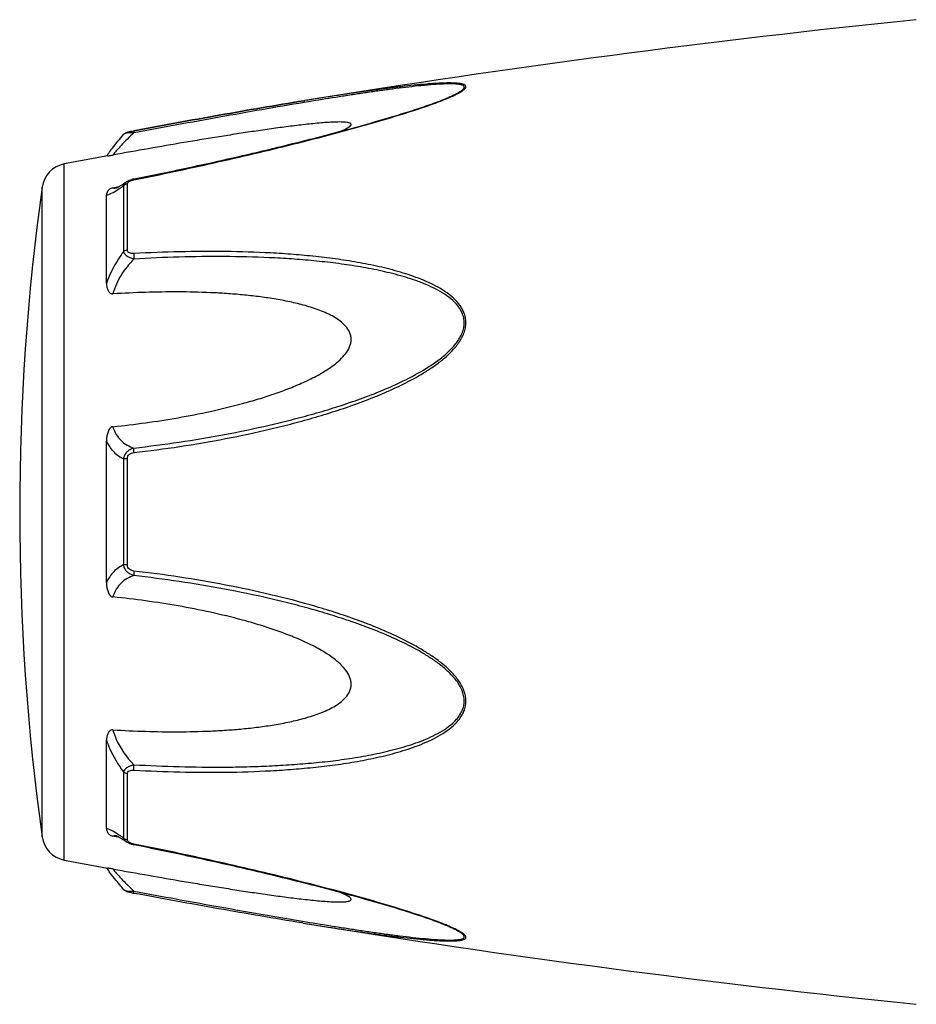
# Model space of a CAD drawing. Header units: millimetres. Extents: x 14365 to 105143, y -126377 to -22383.
# Tile 132 of 256: x 74070 to 74112, y -125672 to -125625. Entities that reach past the tile are written whole.
import ezdxf

# ---------------------------------------------------------------- set-up
doc = ezdxf.new("R2010")
doc.units = ezdxf.units.MM

msp = doc.modelspace()

# ---------------------------------------------------------------- linework, layer by layer
at = {"color": 0, "linetype": 'Continuous'}
for p, q in [((74083.135, -125628.77), (74083.105, -125628.774)), ((74083.105, -125628.774), (74083.135, -125628.77)), ((74083.153, -125628.767), (74083.135, -125628.77)), ((74089.863, -125628.657), (74089.866, -125628.656)), ((74083.329, -125628.821), (74083.119, -125628.856)), ((74075.031, -125630.196), (74075.048, -125630.193)), ((74074.572, -125630.364), (74074.572, -125630.364)), ((74075.068, -125630.294), (74075.05, -125630.297)), ((74071.75, -125664.778), (74071.75, -125631.77)), ((74075.044, -125632.483), (74075.219, -125632.448)), ((74070.701, -125663.679), (74070.701, -125632.869)), ((74074.058, -125632.9), (74074.208, -125632.872)), ((74074.208, -125632.872), (74074.337, -125632.847)), ((74074.219, -125632.907), (74074.219, -125632.907)), ((74074.566, -125635.923), (74074.566, -125632.8)), ((74074.685, -125632.624), (74074.692, -125632.619)), ((74074.692, -125632.619), (74074.693, -125632.618)), ((74074.744, -125635.852), (74074.744, -125632.71)), ((74073.75, -125637.434), (74073.75, -125633.25)), ((74073.75, -125651.622), (74073.75, -125644.909)), ((74074.566, -125650.771), (74074.566, -125645.759)), ((74074.744, -125650.785), (74074.744, -125645.745)), ((74073.75, -125663.29), (74073.75, -125659.101)), ((74074.566, -125663.739), (74074.566, -125660.611)), ((74074.744, -125663.829), (74074.744, -125660.683)), ((74074.213, -125663.67), (74074.058, -125663.64)), ((74074.34, -125663.694), (74074.213, -125663.67)), ((74074.22, -125663.633), (74074.22, -125663.633)), ((74074.693, -125663.921), (74074.684, -125663.915)), ((74074.693, -125663.921), (74074.693, -125663.921)), ((74075.235, -125664.094), (74075.044, -125664.055)), ((74083.078, -125667.769), (74083.03, -125667.761)), ((74089.842, -125667.876), (74089.841, -125667.876))]:
    msp.add_line(p, q, dxfattribs=at)
for centre, radius, start, end in [((74163.224, -126122.314), 500, 95.86353, 99.2151), ((74085.43, -125617.924), 11.634, 291.7214, 292.5819), ((74086.406, -125620.276), 9.088, 292.5987, 293.6391), ((74163.224, -126122.314), 499, 100.32224, 100.56288), ((74080.958, -125636.459), 8.803, 144.3884, 144.9605), ((74082.013, -125637.214), 10.1, 143.5801, 144.3916), ((74071.989, -125633.048), 1.3, 100.5629, 172.094), ((74075.32, -125633.879), 1.423, 101.209, 104.7713), ((74181.636, -125648.274), 112, 172.09404, 187.90596), ((74074.112, -125632.354), 0.564, 280.0673, 280.9293), ((74070.964, -125627.835), 6.132, 302.8759, 303.8307), ((74071.989, -125663.501), 1.3, 187.906, 259.4371), ((74070.711, -125669.109), 6.609, 55.991, 57.3511), ((74068.918, -125671.754), 9.805, 54.8309, 55.9509), ((74074.829, -125663.828), 0.085, 180.0437, 189.0843), ((74075.342, -125662.558), 1.527, 257.9795, 258.733), ((74163.224, -125174.234), 499, 259.43712, 259.67709), ((74080.644, -125660.319), 8.414, 214.9878, 215.2793), ((74081.924, -125659.406), 9.986, 215.3091, 216.3792), ((74076.523, -125658.363), 8.129, 259.0591, 259.5501), ((74163.224, -125174.234), 500, 260.77609, 264.13647), ((74085.37, -125678.76), 11.789, 67.6569, 68.2206), ((74086.33, -125676.439), 9.277, 66.4168, 67.6933)]:
    msp.add_arc(centre, radius, start, end, dxfattribs=at)
for points, knots in [([(74090.05, -125628.601), (74090.128, -125628.567), (74090.275, -125628.5), (74090.475, -125628.396), (74090.618, -125628.309), (74090.707, -125628.239), (74090.762, -125628.184), (74090.8, -125628.121), (74090.781, -125628.063), (74090.747, -125628.031), (74090.698, -125628.005), (74090.635, -125627.983), (74090.559, -125627.966), (74090.436, -125627.947), (74090.26, -125627.933), (74090.029, -125627.929), (74089.776, -125627.933), (74089.507, -125627.944), (74089.227, -125627.961), (74088.836, -125627.991), (74088.333, -125628.038), (74087.717, -125628.106), (74087.086, -125628.184), (74086.445, -125628.269), (74085.796, -125628.36), (74085.142, -125628.455), (74084.26, -125628.589), (74083.597, -125628.695), (74083.153, -125628.767)], [0, 0, 0, 0, 0.02948, 0.055907, 0.078214, 0.087353, 0.094931, 0.105555, 0.109954, 0.115017, 0.121315, 0.129009, 0.138057, 0.148338, 0.172058, 0.199047, 0.228459, 0.259634, 0.292171, 0.325754, 0.395293, 0.467136, 0.540634, 0.615369, 0.691049, 0.767475, 0.844512, 1, 1, 1, 1]), ([(74089.866, -125628.656), (74089.947, -125628.622), (74090.101, -125628.555), (74090.316, -125628.452), (74090.474, -125628.365), (74090.579, -125628.295), (74090.639, -125628.248), (74090.683, -125628.202), (74090.711, -125628.159), (74090.716, -125628.115), (74090.695, -125628.078), (74090.656, -125628.049), (74090.601, -125628.026), (74090.533, -125628.008), (74090.418, -125627.988), (74090.251, -125627.975), (74090.028, -125627.971), (74089.783, -125627.976), (74089.426, -125627.993), (74088.957, -125628.03), (74088.375, -125628.088), (74087.774, -125628.159), (74087.159, -125628.238), (74086.534, -125628.324), (74085.902, -125628.415), (74085.265, -125628.511), (74084.406, -125628.645), (74083.761, -125628.75), (74083.329, -125628.821)], [0, 0, 0, 0, 0.03089, 0.059177, 0.083881, 0.094457, 0.103528, 0.11093, 0.116684, 0.121223, 0.125685, 0.131127, 0.137993, 0.146338, 0.156051, 0.17896, 0.205464, 0.234539, 0.265468, 0.331155, 0.400252, 0.471609, 0.544574, 0.618731, 0.693793, 0.769568, 0.845928, 1, 1, 1, 1]), ([(74075.048, -125630.193), (74076.397, -125629.943), (74079.08, -125629.455), (74081.767, -125628.992), (74083.105, -125628.774)], [0, 0, 0, 0, 0.502936, 1, 1, 1, 1]), ([(74075.049, -125632.521), (74076.323, -125632.267), (74078.228, -125631.865), (74080.754, -125631.283), (74082.634, -125630.827), (74084.189, -125630.43), (74085.419, -125630.097), (74086.624, -125629.759), (74087.802, -125629.408), (74088.935, -125629.033), (74089.476, -125628.835), (74089.736, -125628.732)], [0, 0, 0, 0, 0.256646, 0.384673, 0.512244, 0.638988, 0.701822, 0.764153, 0.886175, 0.944757, 1, 1, 1, 1]), ([(74083.105, -125628.774), (74081.768, -125628.992), (74079.081, -125629.455), (74076.398, -125629.944), (74075.049, -125630.193)], [0, 0, 0, 0, 0.496975, 1, 1, 1, 1]), ([(74075.219, -125632.448), (74076.493, -125632.193), (74078.399, -125631.791), (74080.926, -125631.209), (74082.495, -125630.829), (74083.743, -125630.514), (74084.671, -125630.272), (74085.591, -125630.022), (74086.5, -125629.767), (74087.392, -125629.505), (74088.26, -125629.235), (74089.085, -125628.958), (74089.615, -125628.761), (74089.866, -125628.656)], [0, 0, 0, 0, 0.25737, 0.385747, 0.513657, 0.577329, 0.64069, 0.703648, 0.766063, 0.827658, 0.887975, 0.946116, 1, 1, 1, 1]), ([(74083.119, -125628.856), (74081.782, -125629.078), (74079.097, -125629.55), (74076.416, -125630.043), (74075.068, -125630.294)], [0, 0, 0, 0, 0.497132, 1, 1, 1, 1]), ([(74084.85, -125630.223), (74084.899, -125630.202), (74084.992, -125630.161), (74085.12, -125630.098), (74085.227, -125630.037), (74085.297, -125629.986), (74085.334, -125629.945), (74085.349, -125629.918), (74085.352, -125629.891), (74085.34, -125629.867), (74085.318, -125629.848), (74085.271, -125629.824), (74085.192, -125629.805), (74085.078, -125629.79), (74084.89, -125629.779), (74084.626, -125629.781), (74084.286, -125629.798), (74083.924, -125629.825), (74083.548, -125629.86), (74083.163, -125629.901), (74082.77, -125629.947), (74082.373, -125629.996), (74081.971, -125630.049), (74081.429, -125630.124), (74080.747, -125630.223), (74079.923, -125630.348), (74079.094, -125630.48), (74078.26, -125630.616), (74077.143, -125630.803), (74075.741, -125631.046), (74074.62, -125631.246), (74074.058, -125631.347)], [0, 0, 0, 0, 0.013224, 0.025246, 0.035584, 0.043707, 0.046793, 0.049242, 0.051265, 0.053246, 0.055591, 0.058505, 0.066098, 0.075763, 0.087038, 0.112872, 0.141444, 0.171707, 0.203125, 0.235343, 0.268137, 0.301392, 0.33501, 0.368911, 0.437385, 0.506544, 0.576211, 0.646269, 0.71663, 0.85801, 1, 1, 1, 1]), ([(74074.572, -125630.364), (74074.601, -125630.331), (74074.667, -125630.282), (74074.782, -125630.247), (74074.901, -125630.221), (74074.986, -125630.204), (74075.031, -125630.196)], [0, 0, 0, 0, 0.265729, 0.479644, 0.722816, 1, 1, 1, 1]), ([(74075.048, -125630.193), (74075.045, -125630.193), (74075.044, -125630.206), (74075.043, -125630.224), (74075.046, -125630.258), (74075.049, -125630.283), (74075.05, -125630.297)], [0, 0, 0, 0, 0.078563, 0.274425, 0.586251, 1, 1, 1, 1]), ([(74073.885, -125631.218), (74073.933, -125631.153), (74074.153, -125630.861), (74074.385, -125630.579), (74074.572, -125630.365)], [0, 0, 0, 0, 0.221481, 1, 1, 1, 1]), ([(74075.05, -125630.297), (74074.841, -125630.489), (74074.557, -125630.769), (74074.234, -125631.126), (74074.108, -125631.28), (74074.058, -125631.347)], [0, 0, 0, 0, 0.588807, 0.825815, 1, 1, 1, 1]), ([(74075.05, -125630.297), (74074.995, -125630.295), (74074.891, -125630.294), (74074.75, -125630.304), (74074.652, -125630.322), (74074.597, -125630.344), (74074.578, -125630.357), (74074.572, -125630.364)], [0, 0, 0, 0, 0.33971, 0.636245, 0.862204, 0.94183, 1, 1, 1, 1]), ([(74073.811, -125631.39), (74073.823, -125631.387), (74073.906, -125631.373), (74073.988, -125631.36), (74074.058, -125631.347)], [0, 0, 0, 0, 0.14802, 1, 1, 1, 1]), ([(74074.693, -125632.618), (74074.703, -125632.611), (74074.748, -125632.582), (74074.796, -125632.559), (74074.832, -125632.544)], [0, 0, 0, 0, 0.247211, 1, 1, 1, 1]), ([(74074.909, -125632.559), (74074.92, -125632.555), (74074.966, -125632.54), (74075.014, -125632.528), (74075.049, -125632.521)], [0, 0, 0, 0, 0.246414, 1, 1, 1, 1]), ([(74075.049, -125632.521), (74075.049, -125632.516), (74075.047, -125632.507), (74075.044, -125632.494), (74075.045, -125632.488), (74075.043, -125632.484), (74075.044, -125632.483)], [0, 0, 0, 0, 0.428218, 0.741394, 0.932956, 1, 1, 1, 1]), ([(74074.058, -125632.9), (74074.026, -125632.906), (74073.968, -125632.924), (74073.879, -125632.976), (74073.806, -125633.054), (74073.76, -125633.153), (74073.75, -125633.219), (74073.75, -125633.25)], [0, 0, 0, 0, 0.19482, 0.35748, 0.608365, 0.813655, 1, 1, 1, 1]), ([(74073.75, -125633.25), (74073.788, -125633.243), (74073.87, -125633.218), (74074.054, -125633.135), (74074.194, -125633.049), (74074.293, -125632.985)], [0, 0, 0, 0, 0.189472, 0.420855, 1, 1, 1, 1]), ([(74074.058, -125632.9), (74074.068, -125632.905), (74074.117, -125632.92), (74074.17, -125632.916), (74074.21, -125632.909)], [0, 0, 0, 0, 0.213215, 1, 1, 1, 1]), ([(74074.215, -125632.908), (74074.212, -125632.909), (74074.209, -125632.91), (74074.205, -125632.91), (74074.213, -125632.908), (74074.218, -125632.906), (74074.237, -125632.898), (74074.258, -125632.888), (74074.285, -125632.875), (74074.317, -125632.858), (74074.339, -125632.845), (74074.351, -125632.839)], [0, 0, 0, 0, 0.050729, 0.053439, 0.064665, 0.125059, 0.230112, 0.374221, 0.553235, 0.763061, 1, 1, 1, 1]), ([(74074.351, -125632.839), (74074.375, -125632.825), (74074.489, -125632.757), (74074.599, -125632.683), (74074.685, -125632.624)], [0, 0, 0, 0, 0.212027, 1, 1, 1, 1]), ([(74074.378, -125632.929), (74074.393, -125632.919), (74074.456, -125632.876), (74074.519, -125632.833), (74074.566, -125632.8)], [0, 0, 0, 0, 0.242177, 1, 1, 1, 1]), ([(74074.566, -125632.8), (74074.572, -125632.765), (74074.603, -125632.693), (74074.659, -125632.641), (74074.692, -125632.619)], [0, 0, 0, 0, 0.468978, 1, 1, 1, 1]), ([(74074.744, -125632.71), (74074.727, -125632.713), (74074.661, -125632.728), (74074.6, -125632.764), (74074.566, -125632.8)], [0, 0, 0, 0, 0.258764, 1, 1, 1, 1]), ([(74074.744, -125632.71), (74074.744, -125632.704), (74074.746, -125632.68), (74074.76, -125632.657), (74074.772, -125632.642)], [0, 0, 0, 0, 0.225175, 1, 1, 1, 1]), ([(74074.772, -125632.642), (74074.776, -125632.638), (74074.797, -125632.617), (74074.821, -125632.601), (74074.84, -125632.59)], [0, 0, 0, 0, 0.225244, 1, 1, 1, 1]), ([(74074.84, -125632.59), (74074.846, -125632.587), (74074.868, -125632.576), (74074.891, -125632.566), (74074.909, -125632.559)], [0, 0, 0, 0, 0.241505, 1, 1, 1, 1]), ([(74074.566, -125635.923), (74074.48, -125636.036), (74074.15, -125636.505), (74073.892, -125637.026), (74073.75, -125637.434)], [0, 0, 0, 0, 0.246978, 1, 1, 1, 1]), ([(74075.05, -125636.278), (74074.82, -125636.507), (74074.411, -125637.018), (74074.14, -125637.619), (74074.058, -125637.932)], [0, 0, 0, 0, 0.500208, 1, 1, 1, 1]), ([(74074.744, -125635.852), (74074.727, -125635.854), (74074.664, -125635.865), (74074.602, -125635.893), (74074.566, -125635.923)], [0, 0, 0, 0, 0.266982, 1, 1, 1, 1]), ([(74075.05, -125636.278), (74074.99, -125636.265), (74074.876, -125636.231), (74074.725, -125636.154), (74074.612, -125636.052), (74074.572, -125635.965), (74074.566, -125635.923)], [0, 0, 0, 0, 0.291894, 0.562609, 0.798475, 1, 1, 1, 1]), ([(74075.05, -125636.021), (74075.012, -125636.023), (74074.94, -125636.022), (74074.838, -125635.998), (74074.76, -125635.939), (74074.744, -125635.879), (74074.744, -125635.852)], [0, 0, 0, 0, 0.287056, 0.554503, 0.787456, 1, 1, 1, 1]), ([(74075.05, -125636.021), (74075.045, -125636.061), (74075.042, -125636.147), (74075.046, -125636.233), (74075.05, -125636.278)], [0, 0, 0, 0, 0.467767, 1, 1, 1, 1]), ([(74075.05, -125645.457), (74075.776, -125645.373), (74077.227, -125645.181), (74079.393, -125644.812), (74081.186, -125644.425), (74082.611, -125644.071), (74083.676, -125643.779), (74084.732, -125643.452), (74085.778, -125643.088), (74086.809, -125642.683), (74087.819, -125642.224), (74088.633, -125641.783), (74089.253, -125641.382), (74089.696, -125641.052), (74090.104, -125640.685), (74090.455, -125640.271), (74090.677, -125639.881), (74090.775, -125639.546), (74090.799, -125639.293), (74090.773, -125639.044), (74090.677, -125638.729), (74090.459, -125638.376), (74090.104, -125638.029), (74089.694, -125637.74), (74089.251, -125637.495), (74088.629, -125637.212), (74087.813, -125636.927), (74086.804, -125636.661), (74085.774, -125636.451), (74084.728, -125636.285), (74083.672, -125636.156), (74082.609, -125636.058), (74081.18, -125635.964), (74079.383, -125635.911), (74077.219, -125635.923), (74075.773, -125635.98), (74075.05, -125636.021)], [0, 0, 0, 0, 0.063635, 0.127396, 0.191296, 0.223303, 0.255348, 0.287434, 0.319562, 0.351727, 0.383919, 0.416107, 0.432182, 0.448215, 0.464156, 0.479907, 0.495291, 0.502793, 0.510127, 0.517331, 0.52445, 0.538608, 0.552922, 0.567437, 0.582127, 0.596956, 0.626929, 0.657232, 0.687777, 0.718508, 0.74939, 0.780398, 0.811517, 0.874045, 0.936883, 1, 1, 1, 1]), ([(74075.051, -125645.24), (74075.769, -125645.159), (74077.203, -125644.972), (74079.345, -125644.615), (74081.119, -125644.242), (74082.53, -125643.9), (74083.585, -125643.62), (74084.631, -125643.307), (74085.668, -125642.957), (74086.692, -125642.57), (74087.697, -125642.131), (74088.671, -125641.627), (74089.439, -125641.13), (74089.995, -125640.661), (74090.298, -125640.327), (74090.498, -125640.032), (74090.617, -125639.798), (74090.696, -125639.553), (74090.722, -125639.302), (74090.694, -125639.056), (74090.591, -125638.747), (74090.36, -125638.407), (74089.993, -125638.08), (74089.577, -125637.81), (74089.13, -125637.583), (74088.663, -125637.387), (74088.182, -125637.217), (74087.526, -125637.018), (74086.687, -125636.815), (74085.664, -125636.624), (74084.627, -125636.474), (74083.581, -125636.359), (74082.527, -125636.272), (74081.114, -125636.192), (74079.336, -125636.152), (74077.195, -125636.174), (74075.766, -125636.236), (74075.05, -125636.278)], [0, 0, 0, 0, 0.063589, 0.127295, 0.191136, 0.223111, 0.255121, 0.287171, 0.319267, 0.351401, 0.383569, 0.41575, 0.447866, 0.463844, 0.479652, 0.487454, 0.495134, 0.502662, 0.51, 0.517195, 0.524298, 0.538439, 0.552765, 0.567303, 0.582017, 0.596869, 0.611832, 0.626888, 0.657217, 0.687781, 0.718525, 0.749415, 0.780427, 0.811548, 0.874072, 0.936899, 1, 1, 1, 1]), ([(74073.75, -125637.434), (74073.75, -125637.485), (74073.759, -125637.588), (74073.794, -125637.714), (74073.842, -125637.807), (74073.892, -125637.872), (74073.964, -125637.925), (74074.026, -125637.934), (74074.058, -125637.932)], [0, 0, 0, 0, 0.238003, 0.476366, 0.597445, 0.721615, 0.853559, 1, 1, 1, 1]), ([(74074.058, -125644.228), (74074.574, -125644.175), (74075.606, -125644.052), (74077.148, -125643.811), (74078.682, -125643.513), (74079.951, -125643.205), (74080.956, -125642.917), (74081.704, -125642.676), (74082.443, -125642.406), (74083.169, -125642.099), (74083.756, -125641.804), (74084.205, -125641.534), (74084.528, -125641.311), (74084.829, -125641.061), (74085.092, -125640.779), (74085.261, -125640.507), (74085.337, -125640.271), (74085.356, -125640.091), (74085.337, -125639.913), (74085.262, -125639.692), (74085.094, -125639.447), (74084.828, -125639.212), (74084.527, -125639.018), (74084.204, -125638.853), (74083.753, -125638.665), (74083.165, -125638.477), (74082.441, -125638.301), (74081.702, -125638.164), (74080.954, -125638.056), (74080.2, -125637.974), (74079.441, -125637.913), (74078.422, -125637.857), (74077.142, -125637.829), (74075.601, -125637.851), (74074.573, -125637.9), (74074.058, -125637.932)], [0, 0, 0, 0, 0.063495, 0.12712, 0.190878, 0.25478, 0.286791, 0.31884, 0.350926, 0.383041, 0.415158, 0.431203, 0.447213, 0.463143, 0.478902, 0.4943, 0.5018, 0.509129, 0.516317, 0.523425, 0.537606, 0.551987, 0.566584, 0.581352, 0.596258, 0.626376, 0.656797, 0.687441, 0.718253, 0.749203, 0.780268, 0.811433, 0.874017, 0.936884, 1, 1, 1, 1]), ([(74074.058, -125644.228), (74074.025, -125644.231), (74073.959, -125644.258), (74073.891, -125644.334), (74073.842, -125644.422), (74073.794, -125644.547), (74073.759, -125644.71), (74073.75, -125644.843), (74073.75, -125644.909)], [0, 0, 0, 0, 0.125535, 0.252013, 0.377694, 0.502869, 0.751849, 1, 1, 1, 1]), ([(74074.058, -125644.228), (74074.096, -125644.357), (74074.196, -125644.598), (74074.43, -125644.897), (74074.722, -125645.111), (74074.939, -125645.204), (74075.051, -125645.24)], [0, 0, 0, 0, 0.272929, 0.523074, 0.761734, 1, 1, 1, 1]), ([(74073.75, -125644.909), (74073.837, -125645.099), (74074.062, -125645.44), (74074.394, -125645.676), (74074.566, -125645.759)], [0, 0, 0, 0, 0.522223, 1, 1, 1, 1]), ([(74074.566, -125645.759), (74074.572, -125645.696), (74074.606, -125645.572), (74074.716, -125645.413), (74074.87, -125645.299), (74074.99, -125645.255), (74075.051, -125645.24)], [0, 0, 0, 0, 0.250125, 0.500215, 0.750197, 1, 1, 1, 1]), ([(74074.744, -125645.745), (74074.744, -125645.706), (74074.758, -125645.628), (74074.832, -125645.533), (74074.936, -125645.477), (74075.012, -125645.461), (74075.05, -125645.457)], [0, 0, 0, 0, 0.249368, 0.500015, 0.750587, 1, 1, 1, 1]), ([(74075.05, -125645.457), (74075.047, -125645.415), (74075.043, -125645.343), (74075.046, -125645.27), (74075.051, -125645.24)], [0, 0, 0, 0, 0.583261, 1, 1, 1, 1]), ([(74074.744, -125645.745), (74074.727, -125645.745), (74074.667, -125645.747), (74074.608, -125645.752), (74074.566, -125645.759)], [0, 0, 0, 0, 0.284006, 1, 1, 1, 1]), ([(74074.566, -125650.771), (74074.394, -125650.855), (74074.062, -125651.091), (74073.837, -125651.433), (74073.75, -125651.622)], [0, 0, 0, 0, 0.477899, 1, 1, 1, 1]), ([(74075.05, -125651.289), (74074.989, -125651.274), (74074.87, -125651.23), (74074.716, -125651.116), (74074.605, -125650.958), (74074.572, -125650.833), (74074.566, -125650.771)], [0, 0, 0, 0, 0.249817, 0.499798, 0.74986, 1, 1, 1, 1]), ([(74074.744, -125650.785), (74074.727, -125650.785), (74074.667, -125650.782), (74074.608, -125650.778), (74074.566, -125650.771)], [0, 0, 0, 0, 0.284019, 1, 1, 1, 1]), ([(74075.05, -125651.072), (74075.011, -125651.068), (74074.936, -125651.052), (74074.831, -125650.997), (74074.758, -125650.902), (74074.744, -125650.823), (74074.744, -125650.785)], [0, 0, 0, 0, 0.249451, 0.500018, 0.750583, 1, 1, 1, 1]), ([(74075.05, -125651.072), (74075.046, -125651.115), (74075.042, -125651.187), (74075.045, -125651.26), (74075.05, -125651.289)], [0, 0, 0, 0, 0.582827, 1, 1, 1, 1]), ([(74075.05, -125660.514), (74075.774, -125660.554), (74077.22, -125660.613), (74079.384, -125660.628), (74081.181, -125660.568), (74082.609, -125660.474), (74083.673, -125660.379), (74084.729, -125660.249), (74085.774, -125660.082), (74086.805, -125659.872), (74087.814, -125659.605), (74088.629, -125659.319), (74089.252, -125659.036), (74089.695, -125658.791), (74090.104, -125658.501), (74090.4, -125658.21), (74090.59, -125657.942), (74090.703, -125657.724), (74090.775, -125657.487), (74090.807, -125657.152), (74090.716, -125656.722), (74090.457, -125656.257), (74090.105, -125655.844), (74089.696, -125655.477), (74089.253, -125655.147), (74088.633, -125654.746), (74087.819, -125654.305), (74086.809, -125653.847), (74085.778, -125653.441), (74084.732, -125653.079), (74083.324, -125652.645), (74081.546, -125652.178), (74079.391, -125651.724), (74077.226, -125651.351), (74075.776, -125651.156), (74075.05, -125651.072)], [0, 0, 0, 0, 0.063127, 0.125969, 0.188473, 0.219596, 0.250616, 0.281496, 0.312222, 0.342767, 0.373071, 0.403045, 0.417875, 0.432563, 0.447076, 0.461383, 0.468491, 0.475585, 0.482706, 0.489913, 0.504703, 0.520085, 0.535843, 0.551789, 0.567824, 0.583902, 0.616092, 0.648285, 0.680449, 0.712576, 0.744661, 0.808707, 0.872603, 0.936364, 1, 1, 1, 1]), ([(74073.75, -125651.622), (74073.75, -125651.688), (74073.759, -125651.821), (74073.794, -125651.984), (74073.842, -125652.109), (74073.891, -125652.197), (74073.959, -125652.273), (74074.025, -125652.299), (74074.058, -125652.303)], [0, 0, 0, 0, 0.248169, 0.497163, 0.622341, 0.748019, 0.874484, 1, 1, 1, 1]), ([(74075.05, -125651.289), (74074.939, -125651.326), (74074.721, -125651.419), (74074.43, -125651.634), (74074.195, -125651.933), (74074.096, -125652.174), (74074.058, -125652.303)], [0, 0, 0, 0, 0.238394, 0.476974, 0.727116, 1, 1, 1, 1]), ([(74075.051, -125660.256), (74075.767, -125660.297), (74077.196, -125660.359), (74078.983, -125660.381), (74080.406, -125660.357), (74081.469, -125660.317), (74082.528, -125660.256), (74083.582, -125660.172), (74084.628, -125660.058), (74085.664, -125659.905), (74086.688, -125659.714), (74087.692, -125659.47), (74088.506, -125659.208), (74089.131, -125658.946), (74089.577, -125658.718), (74089.994, -125658.449), (74090.3, -125658.173), (74090.498, -125657.917), (74090.619, -125657.706), (74090.696, -125657.474), (74090.731, -125657.142), (74090.631, -125656.716), (74090.358, -125656.264), (74089.995, -125655.867), (74089.579, -125655.515), (74089.132, -125655.2), (74088.509, -125654.817), (74087.697, -125654.396), (74086.692, -125653.958), (74085.667, -125653.57), (74084.63, -125653.222), (74083.584, -125652.909), (74082.53, -125652.625), (74081.119, -125652.283), (74079.343, -125651.919), (74077.202, -125651.559), (74075.768, -125651.371), (74075.05, -125651.289)], [0, 0, 0, 0, 0.063114, 0.125949, 0.157245, 0.188456, 0.219582, 0.250607, 0.281495, 0.312234, 0.342798, 0.373129, 0.40314, 0.417992, 0.432705, 0.447241, 0.461558, 0.468661, 0.475744, 0.482848, 0.490045, 0.504858, 0.520307, 0.536124, 0.552106, 0.56816, 0.584244, 0.616427, 0.648598, 0.680734, 0.712828, 0.744881, 0.776894, 0.808867, 0.872702, 0.936412, 1, 1, 1, 1]), ([(74074.058, -125658.602), (74074.573, -125658.634), (74075.601, -125658.683), (74077.143, -125658.704), (74078.422, -125658.676), (74079.441, -125658.62), (74080.2, -125658.559), (74080.954, -125658.476), (74081.702, -125658.368), (74082.44, -125658.231), (74083.165, -125658.055), (74083.753, -125657.867), (74084.204, -125657.678), (74084.527, -125657.513), (74084.828, -125657.319), (74085.094, -125657.083), (74085.262, -125656.839), (74085.338, -125656.617), (74085.356, -125656.44), (74085.336, -125656.26), (74085.26, -125656.023), (74085.127, -125655.806), (74084.962, -125655.611), (74084.779, -125655.428), (74084.528, -125655.219), (74084.205, -125654.996), (74083.756, -125654.725), (74083.169, -125654.431), (74082.444, -125654.124), (74081.704, -125653.854), (74080.956, -125653.613), (74079.951, -125653.325), (74078.682, -125653.017), (74077.148, -125652.719), (74075.606, -125652.478), (74074.574, -125652.355), (74074.058, -125652.303)], [0, 0, 0, 0, 0.063112, 0.125975, 0.188555, 0.219719, 0.250782, 0.281729, 0.312543, 0.343186, 0.373609, 0.403727, 0.418634, 0.433407, 0.448005, 0.462391, 0.476578, 0.483689, 0.490881, 0.498215, 0.505719, 0.521118, 0.528977, 0.536891, 0.552822, 0.568831, 0.584876, 0.616992, 0.649103, 0.681187, 0.713234, 0.745242, 0.809138, 0.87289, 0.93651, 1, 1, 1, 1]), ([(74074.058, -125658.602), (74074.026, -125658.6), (74073.964, -125658.609), (74073.892, -125658.662), (74073.842, -125658.727), (74073.794, -125658.821), (74073.759, -125658.946), (74073.75, -125659.049), (74073.75, -125659.101)], [0, 0, 0, 0, 0.146355, 0.278259, 0.402425, 0.523518, 0.761934, 1, 1, 1, 1]), ([(74074.058, -125658.602), (74074.099, -125658.757), (74074.315, -125659.369), (74074.705, -125659.913), (74075.051, -125660.256)], [0, 0, 0, 0, 0.247925, 1, 1, 1, 1]), ([(74073.75, -125659.101), (74073.797, -125659.238), (74074.009, -125659.771), (74074.306, -125660.27), (74074.566, -125660.611)], [0, 0, 0, 0, 0.251574, 1, 1, 1, 1]), ([(74074.566, -125660.611), (74074.572, -125660.569), (74074.612, -125660.482), (74074.726, -125660.38), (74074.877, -125660.303), (74074.991, -125660.269), (74075.051, -125660.256)], [0, 0, 0, 0, 0.201639, 0.43756, 0.708236, 1, 1, 1, 1]), ([(74074.744, -125660.683), (74074.744, -125660.655), (74074.76, -125660.595), (74074.839, -125660.536), (74074.94, -125660.512), (74075.013, -125660.512), (74075.05, -125660.514)], [0, 0, 0, 0, 0.212614, 0.445637, 0.713059, 1, 1, 1, 1]), ([(74075.05, -125660.514), (74075.046, -125660.474), (74075.043, -125660.387), (74075.047, -125660.301), (74075.051, -125660.256)], [0, 0, 0, 0, 0.467922, 1, 1, 1, 1]), ([(74074.744, -125660.683), (74074.727, -125660.681), (74074.664, -125660.669), (74074.602, -125660.642), (74074.566, -125660.611)], [0, 0, 0, 0, 0.267018, 1, 1, 1, 1]), ([(74074.277, -125663.544), (74074.182, -125663.483), (74074.046, -125663.4), (74073.867, -125663.32), (74073.787, -125663.296), (74073.75, -125663.29)], [0, 0, 0, 0, 0.577794, 0.80943, 1, 1, 1, 1]), ([(74073.75, -125663.29), (74073.75, -125663.322), (74073.76, -125663.388), (74073.806, -125663.487), (74073.879, -125663.564), (74073.968, -125663.617), (74074.026, -125663.634), (74074.058, -125663.64)], [0, 0, 0, 0, 0.186516, 0.391937, 0.642812, 0.805374, 1, 1, 1, 1]), ([(74074.22, -125663.633), (74074.204, -125663.63), (74074.151, -125663.622), (74074.093, -125663.624), (74074.058, -125663.64)], [0, 0, 0, 0, 0.296315, 1, 1, 1, 1]), ([(74074.355, -125663.703), (74074.326, -125663.687), (74074.28, -125663.662), (74074.233, -125663.639), (74074.214, -125663.633)], [0, 0, 0, 0, 0.632551, 1, 1, 1, 1]), ([(74074.684, -125663.915), (74074.654, -125663.894), (74074.546, -125663.82), (74074.436, -125663.75), (74074.355, -125663.703)], [0, 0, 0, 0, 0.283099, 1, 1, 1, 1]), ([(74074.744, -125663.829), (74074.727, -125663.826), (74074.661, -125663.811), (74074.6, -125663.775), (74074.566, -125663.739)], [0, 0, 0, 0, 0.258792, 1, 1, 1, 1]), ([(74074.693, -125663.921), (74074.66, -125663.898), (74074.603, -125663.846), (74074.572, -125663.774), (74074.566, -125663.739)], [0, 0, 0, 0, 0.53106, 1, 1, 1, 1]), ([(74074.888, -125664.015), (74074.871, -125664.009), (74074.803, -125663.985), (74074.738, -125663.952), (74074.693, -125663.921)], [0, 0, 0, 0, 0.254193, 1, 1, 1, 1]), ([(74074.842, -125663.949), (74074.829, -125663.942), (74074.787, -125663.917), (74074.75, -125663.875), (74074.745, -125663.842)], [0, 0, 0, 0, 0.308636, 1, 1, 1, 1]), ([(74074.91, -125663.98), (74074.904, -125663.977), (74074.881, -125663.968), (74074.858, -125663.958), (74074.842, -125663.949)], [0, 0, 0, 0, 0.257368, 1, 1, 1, 1]), ([(74075.049, -125664.018), (74075.048, -125664.023), (74075.047, -125664.032), (74075.044, -125664.044), (74075.045, -125664.051), (74075.043, -125664.055), (74075.044, -125664.055)], [0, 0, 0, 0, 0.428099, 0.741246, 0.932847, 1, 1, 1, 1]), ([(74089.744, -125667.813), (74089.484, -125667.709), (74088.943, -125667.511), (74087.809, -125667.135), (74086.326, -125666.692), (74084.5, -125666.191), (74082.011, -125665.551), (74078.861, -125664.812), (74076.323, -125664.272), (74075.049, -125664.018)], [0, 0, 0, 0, 0.055213, 0.113792, 0.23581, 0.360995, 0.487722, 0.743348, 1, 1, 1, 1]), ([(74089.842, -125667.876), (74089.591, -125667.772), (74089.061, -125667.575), (74088.237, -125667.299), (74087.371, -125667.029), (74086.176, -125666.678), (74084.652, -125666.26), (74082.173, -125665.622), (74079.033, -125664.886), (74076.505, -125664.348), (74075.235, -125664.094)], [0, 0, 0, 0, 0.054079, 0.112293, 0.172626, 0.23422, 0.359577, 0.486553, 0.742745, 1, 1, 1, 1]), ([(74074.058, -125665.201), (74074.026, -125665.195), (74073.942, -125665.18), (74073.858, -125665.167), (74073.806, -125665.157)], [0, 0, 0, 0, 0.376124, 1, 1, 1, 1]), ([(74074.058, -125665.201), (74074.108, -125665.268), (74074.234, -125665.421), (74074.458, -125665.67), (74074.736, -125665.955), (74074.941, -125666.151), (74075.051, -125666.252)], [0, 0, 0, 0, 0.174298, 0.411219, 0.692021, 1, 1, 1, 1]), ([(74074.058, -125665.201), (74074.621, -125665.302), (74075.744, -125665.503), (74077.148, -125665.745), (74078.267, -125665.932), (74079.102, -125666.069), (74079.932, -125666.2), (74080.757, -125666.325), (74081.441, -125666.424), (74081.983, -125666.498), (74082.385, -125666.551), (74082.783, -125666.601), (74083.176, -125666.646), (74083.562, -125666.687), (74083.938, -125666.722), (74084.3, -125666.748), (74084.639, -125666.764), (74084.903, -125666.765), (74085.089, -125666.754), (74085.201, -125666.738), (74085.279, -125666.717), (74085.323, -125666.693), (74085.344, -125666.673), (74085.352, -125666.648), (74085.347, -125666.621), (74085.33, -125666.593), (74085.29, -125666.552), (74085.217, -125666.5), (74085.109, -125666.438), (74084.978, -125666.375), (74084.884, -125666.334), (74084.834, -125666.314)], [0, 0, 0, 0, 0.142006, 0.283398, 0.353765, 0.423828, 0.493495, 0.562647, 0.631121, 0.66502, 0.698626, 0.731869, 0.764656, 0.796849, 0.828224, 0.858442, 0.886945, 0.912611, 0.92378, 0.93331, 0.940718, 0.943524, 0.945777, 0.947738, 0.949832, 0.952411, 0.955637, 0.963997, 0.974507, 0.98666, 1, 1, 1, 1]), ([(74074.571, -125666.185), (74074.506, -125666.109), (74074.269, -125665.831), (74074.042, -125665.543), (74073.884, -125665.33)], [0, 0, 0, 0, 0.274505, 1, 1, 1, 1]), ([(74074.98, -125666.344), (74074.94, -125666.336), (74074.866, -125666.321), (74074.761, -125666.297), (74074.658, -125666.261), (74074.598, -125666.216), (74074.572, -125666.185)], [0, 0, 0, 0, 0.273626, 0.507992, 0.727544, 1, 1, 1, 1]), ([(74074.572, -125666.185), (74074.578, -125666.192), (74074.597, -125666.205), (74074.652, -125666.227), (74074.75, -125666.245), (74074.891, -125666.255), (74074.995, -125666.254), (74075.051, -125666.252)], [0, 0, 0, 0, 0.057868, 0.137343, 0.363312, 0.660033, 1, 1, 1, 1]), ([(74075.049, -125666.357), (74075.046, -125666.356), (74075.045, -125666.343), (74075.044, -125666.325), (74075.047, -125666.291), (74075.049, -125666.266), (74075.051, -125666.252)], [0, 0, 0, 0, 0.078467, 0.274376, 0.586265, 1, 1, 1, 1]), ([(74083.03, -125667.761), (74081.704, -125667.546), (74079.042, -125667.087), (74076.385, -125666.604), (74075.049, -125666.357)], [0, 0, 0, 0, 0.497068, 1, 1, 1, 1]), ([(74075.051, -125666.252), (74075.721, -125666.376), (74077.392, -125666.685), (74080.055, -125667.167), (74082.05, -125667.511), (74083.044, -125667.677)], [0, 0, 0, 0, 0.251917, 0.627872, 1, 1, 1, 1]), ([(74083.044, -125667.677), (74083.489, -125667.751), (74084.155, -125667.861), (74085.042, -125668), (74085.701, -125668.1), (74086.353, -125668.196), (74086.999, -125668.286), (74087.636, -125668.369), (74088.259, -125668.444), (74088.863, -125668.506), (74089.35, -125668.546), (74089.721, -125668.566), (74089.978, -125668.573), (74090.212, -125668.571), (74090.39, -125668.559), (74090.513, -125668.54), (74090.587, -125668.522), (74090.647, -125668.5), (74090.692, -125668.473), (74090.716, -125668.434), (74090.711, -125668.389), (74090.684, -125668.344), (74090.64, -125668.298), (74090.579, -125668.249), (74090.472, -125668.176), (74090.309, -125668.086), (74090.087, -125667.98), (74089.927, -125667.911), (74089.842, -125667.876)], [0, 0, 0, 0, 0.153439, 0.229445, 0.304902, 0.379707, 0.453642, 0.526452, 0.597735, 0.666841, 0.732698, 0.763801, 0.793118, 0.81995, 0.843381, 0.853458, 0.862207, 0.869459, 0.875128, 0.87961, 0.884095, 0.889726, 0.896977, 0.905865, 0.916254, 0.94079, 0.969089, 1, 1, 1, 1]), ([(74083.078, -125667.769), (74083.525, -125667.842), (74084.194, -125667.948), (74085.084, -125668.083), (74085.744, -125668.18), (74086.398, -125668.272), (74087.045, -125668.358), (74087.682, -125668.436), (74088.305, -125668.505), (74088.812, -125668.553), (74089.207, -125668.583), (74089.49, -125668.601), (74089.762, -125668.612), (74090.017, -125668.616), (74090.251, -125668.612), (74090.429, -125668.598), (74090.555, -125668.579), (74090.633, -125668.562), (74090.698, -125668.54), (74090.748, -125668.514), (74090.782, -125668.482), (74090.794, -125668.439), (74090.782, -125668.395), (74090.752, -125668.35), (74090.705, -125668.303), (74090.616, -125668.232), (74090.472, -125668.144), (74090.269, -125668.039), (74090.12, -125667.971), (74090.041, -125667.937)], [0, 0, 0, 0, 0.155309, 0.232207, 0.308518, 0.38411, 0.45876, 0.532202, 0.604002, 0.673502, 0.707078, 0.73962, 0.77081, 0.800217, 0.827213, 0.851007, 0.8614, 0.870581, 0.878415, 0.8848, 0.889847, 0.894233, 0.899058, 0.905123, 0.912705, 0.92179, 0.943969, 0.970425, 1, 1, 1, 1])]:
    msp.add_open_spline(points, degree=3, knots=knots, dxfattribs=at)
for points in [[(74074.832, -125632.544), (74074.873, -125632.528), (74074.915, -125632.515), (74074.958, -125632.503)], [(74075.024, -125664.051), (74074.978, -125664.042), (74074.933, -125664.03), (74074.888, -125664.015)], [(74074.958, -125663.995), (74074.942, -125663.991), (74074.926, -125663.985), (74074.91, -125663.98)], [(74075.049, -125664.018), (74075.018, -125664.011), (74074.988, -125664.004), (74074.958, -125663.995)]]:
    msp.add_open_spline(points, degree=3, dxfattribs=at)

doc.saveas('drawing.dxf')
